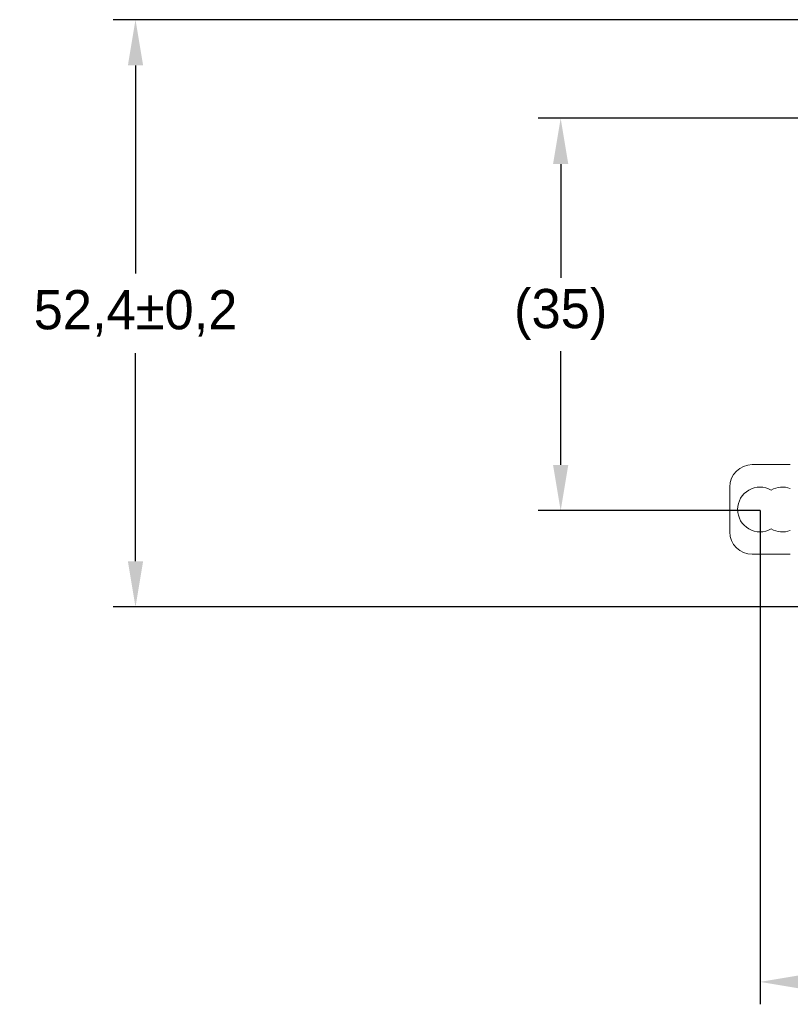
# Model space of a CAD drawing. Header units: millimetres. Extents: x 2293 to 4250, y -591 to 894.
# Tile 68 of 117: x 3836 to 3905, y 83 to 171. Entities that reach past the tile are written whole.
import ezdxf

# ---------------------------------------------------------------- set-up
doc = ezdxf.new("R2010")
doc.units = ezdxf.units.MM
doc.header["$PDSIZE"] = -1
doc.layers.add('1', color=7, linetype='Continuous', lineweight=13)
doc.dimstyles.new('ISO-25', dxfattribs={"dimtxt": 2.5, "dimasz": 2.5, "dimexe": 1.25, "dimexo": 0.625, "dimtad": 1, "dimtxsty": 'Standard', "dimcen": 2.5, "dimadec": 0, "dimazin": 0, "dimtfac": 1, "dimtmove": 0, "dimatfit": 3, "dimfxl": 1, "dimarcsym": 0})

# ---------------------------------------------------------------- blocks, each defined once
blk = doc.blocks.new('*D125')
at = {"color": 0, "lineweight": -2}
for p, q in [((3907.054, 170.553), (3844.602, 170.553)), ((3846.602, 166.473), (3846.602, 147.919)), ((3846.602, 122.233), (3846.602, 140.787)), ((3907.054, 118.153), (3844.602, 118.153))]:
    blk.add_line(p, q, dxfattribs=at)
at = {"color": 0}
for points in [[(3847.282, 166.473), (3845.922, 166.473), (3846.602, 170.553)], [(3845.922, 122.233), (3847.282, 122.233), (3846.602, 118.153)]]:
    blk.add_solid(points, dxfattribs=at)
at = {"layer": 'Defpoints', "color": 0}
for p in [(3907.054, 170.553), (3846.602, 118.153), (3907.054, 118.153)]:
    blk.add_point(p, dxfattribs=at)
at = {"color": 0, "insert": (3846.602, 144.353), "char_height": 3.5, "attachment_point": 5}
blk.add_mtext('52,4%%p0,2', dxfattribs=at)
blk = doc.blocks.new('*D126')
at = {"color": 0, "lineweight": -2}
for p, q in [((4010.154, 161.753), (3882.554, 161.753)), ((3884.554, 157.673), (3884.554, 147.527)), ((3884.554, 130.833), (3884.554, 140.979)), ((3902.354, 126.753), (3882.554, 126.753))]:
    blk.add_line(p, q, dxfattribs=at)
at = {"color": 0}
for points in [[(3885.234, 157.673), (3883.874, 157.673), (3884.554, 161.753)], [(3883.874, 130.833), (3885.234, 130.833), (3884.554, 126.753)]]:
    blk.add_solid(points, dxfattribs=at)
at = {"layer": 'Defpoints', "color": 0}
for p in [(3884.554, 161.753), (4010.154, 161.753), (3902.354, 126.753)]:
    blk.add_point(p, dxfattribs=at)
at = {"color": 0, "insert": (3884.554, 144.253), "char_height": 3.5, "attachment_point": 5}
blk.add_mtext('(35)', dxfattribs=at)
blk = doc.blocks.new('*D128')
at = {"color": 0, "lineweight": -2}
for p, q in [((4010.154, 161.753), (4010.154, 82.702)), ((3902.354, 126.753), (3902.354, 82.702)), ((3906.434, 84.702), (4006.074, 84.702))]:
    blk.add_line(p, q, dxfattribs=at)
at = {"color": 0}
for points in [[(3906.434, 85.382), (3906.434, 84.022), (3902.354, 84.702)], [(4006.074, 84.022), (4006.074, 85.382), (4010.154, 84.702)]]:
    blk.add_solid(points, dxfattribs=at)
at = {"layer": 'Defpoints', "color": 0}
for p in [(4010.154, 161.753), (3902.354, 126.753), (4010.154, 84.702)]:
    blk.add_point(p, dxfattribs=at)
at = {"color": 0, "insert": (3956.254, 88.267), "char_height": 3.5, "attachment_point": 5}
blk.add_mtext('(107,8)', dxfattribs=at)

msp = doc.modelspace()

# ---------------------------------------------------------------- linework, layer by layer
at = {"layer": '1', "color": 7, "linetype": 'Continuous', "lineweight": 18}
for p, q in [((3905.054, 130.853), (3901.654, 130.853)), ((3899.654, 128.853), (3899.654, 124.853)), ((3901.654, 122.853), (3905.054, 122.853))]:
    msp.add_line(p, q, dxfattribs=at)
for centre, start, end in [((3901.654, 128.853), 90, 180), ((3902.354, 126.853), 60, 180), ((3904.354, 126.853), 69.51001, 120), ((3902.354, 126.853), 180, 300), ((3901.654, 124.853), 180, 270), ((3904.354, 126.853), 240, 290.48999)]:
    msp.add_arc(centre, 2, start, end, dxfattribs=at)

# ---------------------------------------------------------------- dimensions: what is measured, and where the dimension line sits
at = {"color": 1}
dim = msp.add_linear_dim(base=(3846.602, 118.153), p1=(3907.054, 170.553), p2=(3907.054, 118.153), angle=90, dimstyle='ISO-25', override={"dimtxt": 3.5, "dimasz": 4.08, "dimexe": 2, "dimexo": 0, "dimgap": 1.524, "dimtih": 1, "dimtoh": 1, "dimdec": 1, "dimzin": 0, "dimtxsty": 'Standard', "dimadec": 2, "dimtol": 1, "dimtp": 0.2, "dimtm": 0.2, "dimtdec": 1, "dimtzin": 0}, dxfattribs=at)
dim.commit()
dim.dimension.update_dxf_attribs({"geometry": '*D125', "text_midpoint": (3846.602, 144.353), "dimtype": 160})
dim = msp.add_linear_dim(base=(3884.554, 161.753), p1=(3902.354, 126.753), p2=(4010.154, 161.753), angle=90, text='(<>)', dimstyle='ISO-25', override={"dimtxt": 3.5, "dimasz": 4.08, "dimexe": 2, "dimexo": 0, "dimgap": 1.524, "dimtih": 1, "dimtoh": 1, "dimdec": 0, "dimzin": 0, "dimtxsty": 'Standard', "dimadec": 2, "dimtzin": 0}, dxfattribs=at)
dim.commit()
dim.dimension.update_dxf_attribs({"geometry": '*D126', "text_midpoint": (3884.554, 144.253)})
dim = msp.add_linear_dim(base=(4010.154, 84.702), p1=(3902.354, 126.753), p2=(4010.154, 161.753), text='(<>)', dimstyle='ISO-25', override={"dimtxt": 3.5, "dimasz": 4.08, "dimexe": 2, "dimexo": 0, "dimgap": 1.524, "dimtih": 1, "dimtoh": 1, "dimdec": 1, "dimzin": 0, "dimtxsty": 'Standard', "dimadec": 2, "dimtzin": 0}, dxfattribs=at)
dim.commit()
dim.dimension.update_dxf_attribs({"geometry": '*D128', "text_midpoint": (3956.254, 88.267)})

doc.saveas('drawing.dxf')
